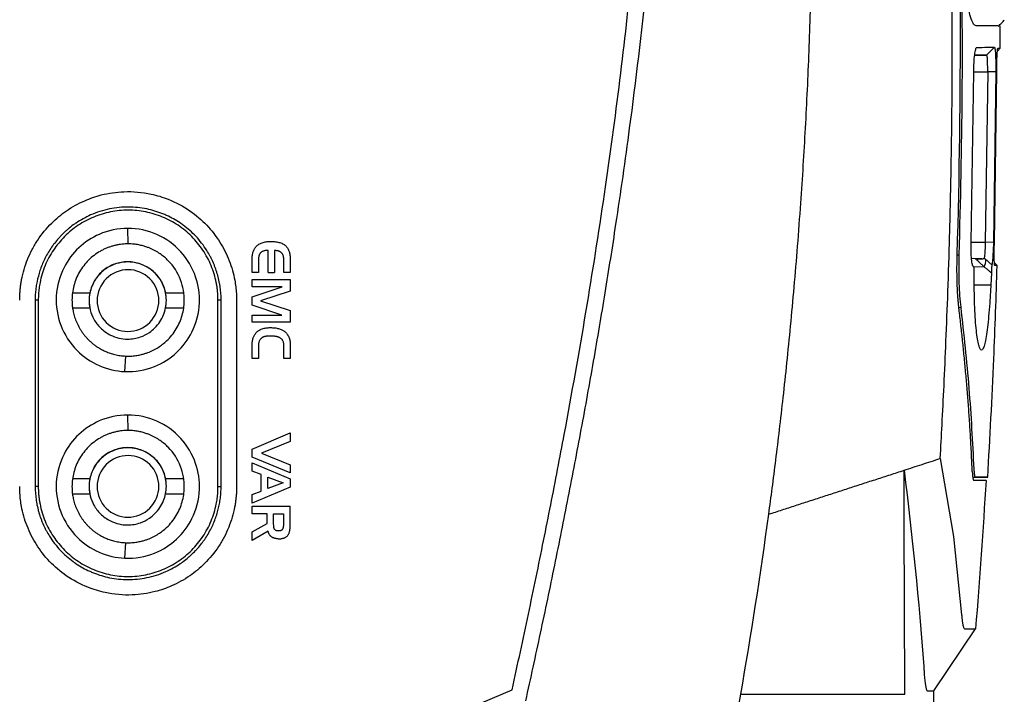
# Model space of a CAD drawing. Extents: x 86 to 639, y 68 to 658.
# Tile 29 of 66: x 148 to 212, y 349 to 393. Entities that reach past the tile are written whole.
import ezdxf

# ---------------------------------------------------------------- set-up
doc = ezdxf.new("R2010")
doc.units = 0
doc.layers.get('0').update_dxf_attribs({"linetype": 'CONTINUOUS'})

msp = doc.modelspace()

# ---------------------------------------------------------------- linework, layer by layer
at = {"color": 7, "linetype": 'CONTINUOUS'}
for p, q in [((210.969, 390.926), (210.47, 390.416)), ((210.47, 390.416), (209.695, 390.403)), ((211.161, 390.672), (211.339, 390.853)), ((211.189, 390.852), (211.339, 390.853)), ((209.464, 378.322), (209.637, 389.332)), ((210.536, 389.334), (210.38, 378.334)), ((211.064, 389.333), (210.536, 389.334)), ((211.064, 389.333), (210.909, 378.32)), ((210.969, 378.322), (211.123, 389.333)), ((155.052, 378.223), (155.035, 379.223)), ((163.407, 378.135), (163.451, 378.168)), ((163.451, 378.168), (163.497, 378.199)), ((163.497, 378.199), (163.545, 378.228)), ((163.545, 378.228), (163.596, 378.254)), ((163.596, 378.254), (163.649, 378.277)), ((163.649, 378.277), (163.705, 378.298)), ((163.705, 378.298), (163.763, 378.317)), ((163.763, 378.317), (163.824, 378.333)), ((163.824, 378.333), (163.887, 378.347)), ((163.887, 378.347), (163.952, 378.358)), ((163.952, 378.358), (164.02, 378.367)), ((164.02, 378.367), (164.09, 378.373)), ((164.09, 378.373), (164.162, 378.376)), ((164.162, 378.376), (164.237, 378.378)), ((164.237, 378.378), (164.325, 378.377)), ((164.325, 378.377), (164.409, 378.373)), ((164.409, 378.373), (164.49, 378.367)), ((164.49, 378.367), (164.568, 378.359)), ((164.568, 378.359), (164.643, 378.348)), ((164.643, 378.348), (164.714, 378.335)), ((164.714, 378.335), (164.782, 378.319)), ((164.782, 378.319), (164.847, 378.301)), ((164.847, 378.301), (164.909, 378.281)), ((164.909, 378.281), (164.967, 378.258)), ((164.967, 378.258), (165.023, 378.233)), ((165.023, 378.233), (165.074, 378.205)), ((165.074, 378.205), (165.123, 378.175)), ((165.123, 378.175), (165.169, 378.143)), ((210.909, 378.32), (210.38, 378.334)), ((163.069, 377.491), (163.079, 377.549)), ((163.079, 377.549), (163.091, 377.605)), ((163.091, 377.605), (163.105, 377.659)), ((163.105, 377.659), (163.121, 377.711)), ((163.121, 377.711), (163.139, 377.761)), ((163.139, 377.761), (163.16, 377.81)), ((163.16, 377.81), (163.182, 377.856)), ((163.182, 377.856), (163.207, 377.901)), ((163.207, 377.901), (163.234, 377.943)), ((163.234, 377.943), (163.263, 377.984)), ((163.263, 377.984), (163.294, 378.023)), ((163.294, 378.023), (163.327, 378.06)), ((163.327, 378.06), (163.366, 378.099)), ((163.366, 378.099), (163.407, 378.135)), ((163.529, 377.54), (163.518, 377.517)), ((163.54, 377.563), (163.529, 377.54)), ((163.552, 377.584), (163.54, 377.563)), ((163.566, 377.604), (163.552, 377.584)), ((163.58, 377.623), (163.566, 377.604)), ((163.595, 377.64), (163.58, 377.623)), ((163.615, 377.66), (163.595, 377.64)), ((163.636, 377.679), (163.615, 377.66)), ((163.658, 377.696), (163.636, 377.679)), ((163.682, 377.711), (163.658, 377.696)), ((163.707, 377.726), (163.682, 377.711)), ((163.734, 377.739), (163.707, 377.726)), ((163.762, 377.751), (163.734, 377.739)), ((163.792, 377.762), (163.762, 377.751)), ((163.824, 377.772), (163.792, 377.762)), ((163.857, 377.78), (163.824, 377.772)), ((163.891, 377.787), (163.857, 377.78)), ((163.927, 377.793), (163.891, 377.787)), ((163.965, 377.797), (163.927, 377.793)), ((164.003, 377.8), (163.965, 377.797)), ((164.044, 377.802), (164.003, 377.8)), ((164.086, 377.803), (164.044, 377.802)), ((164.086, 376.381), (164.086, 377.803)), ((164.542, 377.792), (164.506, 377.792)), ((164.506, 377.792), (164.506, 376.381)), ((164.578, 377.79), (164.542, 377.792)), ((164.613, 377.787), (164.578, 377.79)), ((164.646, 377.783), (164.613, 377.787)), ((164.678, 377.778), (164.646, 377.783)), ((164.709, 377.772), (164.678, 377.778)), ((164.739, 377.764), (164.709, 377.772)), ((164.767, 377.755), (164.739, 377.764)), ((164.794, 377.746), (164.767, 377.755)), ((164.821, 377.735), (164.794, 377.746)), ((164.845, 377.723), (164.821, 377.735)), ((164.869, 377.71), (164.845, 377.723)), ((164.892, 377.696), (164.869, 377.71)), ((164.913, 377.68), (164.892, 377.696)), ((164.933, 377.664), (164.913, 377.68)), ((164.952, 377.646), (164.933, 377.664)), ((164.97, 377.627), (164.952, 377.646)), ((164.986, 377.607), (164.97, 377.627)), ((165.002, 377.586), (164.986, 377.607)), ((165.016, 377.564), (165.002, 377.586)), ((165.029, 377.541), (165.016, 377.564)), ((165.041, 377.517), (165.029, 377.541)), ((165.169, 378.143), (165.211, 378.108)), ((165.211, 378.108), (165.25, 378.071)), ((165.25, 378.071), (165.282, 378.036)), ((165.282, 378.036), (165.312, 377.999)), ((165.312, 377.999), (165.34, 377.96)), ((165.34, 377.96), (165.366, 377.918)), ((165.366, 377.918), (165.39, 377.874)), ((165.39, 377.874), (165.411, 377.827)), ((165.411, 377.827), (165.431, 377.778)), ((165.431, 377.778), (165.448, 377.726)), ((165.448, 377.726), (165.464, 377.672)), ((165.464, 377.672), (165.478, 377.616)), ((165.478, 377.616), (165.489, 377.557)), ((165.489, 377.557), (165.498, 377.496)), ((163.052, 377.242), (163.053, 377.307)), ((163.052, 376.381), (163.052, 377.242)), ((163.053, 377.307), (163.057, 377.37)), ((163.057, 377.37), (163.062, 377.432)), ((163.062, 377.432), (163.069, 377.491)), ((163.469, 377.255), (163.468, 377.221)), ((163.468, 377.221), (163.468, 376.381)), ((163.47, 377.289), (163.469, 377.255)), ((163.473, 377.322), (163.47, 377.289)), ((163.476, 377.353), (163.473, 377.322)), ((163.481, 377.383), (163.476, 377.353)), ((163.486, 377.412), (163.481, 377.383)), ((163.493, 377.44), (163.486, 377.412)), ((163.5, 377.467), (163.493, 377.44)), ((163.509, 377.493), (163.5, 377.467)), ((163.518, 377.517), (163.509, 377.493)), ((165.052, 377.492), (165.041, 377.517)), ((165.062, 377.466), (165.052, 377.492)), ((165.07, 377.439), (165.062, 377.466)), ((165.078, 377.411), (165.07, 377.439)), ((165.084, 377.382), (165.078, 377.411)), ((165.089, 377.352), (165.084, 377.382)), ((165.093, 377.321), (165.089, 377.352)), ((165.096, 377.288), (165.093, 377.321)), ((165.098, 377.255), (165.096, 377.288)), ((165.098, 377.221), (165.098, 377.255)), ((165.098, 376.381), (165.098, 377.221)), ((165.498, 377.496), (165.505, 377.433)), ((165.505, 377.433), (165.511, 377.367)), ((165.511, 377.367), (165.514, 377.298)), ((165.514, 377.298), (165.515, 377.228)), ((165.515, 377.228), (165.515, 376.381)), ((209.745, 377.264), (209.457, 377.269)), ((210.16, 377.257), (209.49, 377.269)), ((209.745, 377.264), (210.16, 377.257)), ((211.148, 376.817), (210.971, 377.002)), ((163.468, 376.381), (163.052, 376.381)), ((164.086, 376.381), (164.506, 376.381)), ((165.515, 376.381), (165.098, 376.381)), ((209.623, 376.766), (209.619, 376.766)), ((210.772, 376.346), (210.737, 375.554)), ((211.148, 376.817), (210.995, 376.816)), ((163.052, 375.453), (163.052, 375.915)), ((163.052, 375.915), (165.515, 375.915)), ((165.515, 375.915), (165.515, 375.167)), ((209.67, 375.543), (209.673, 376.219)), ((151.457, 375.066), (152.585, 375.066)), ((157.469, 375.066), (158.647, 375.066)), ((163.052, 374.797), (164.989, 375.453)), ((164.989, 375.453), (163.052, 375.453)), ((165.515, 375.167), (163.599, 374.543)), ((149.252, 374.598), (149.052, 374.598)), ((149.052, 374.598), (149.052, 362.548)), ((149.252, 374.598), (149.252, 362.548)), ((160.852, 362.548), (160.852, 374.598)), ((161.052, 374.598), (160.852, 374.598)), ((161.052, 362.548), (161.052, 374.598)), ((162.052, 374.598), (162.052, 362.548)), ((163.052, 374.261), (163.052, 374.797)), ((163.599, 374.543), (165.515, 373.911)), ((152.581, 374.066), (151.466, 374.066)), ((152.581, 374.066), (152.579, 374.066)), ((158.638, 374.066), (157.467, 374.066)), ((164.971, 373.626), (163.052, 374.261)), ((165.515, 373.911), (165.515, 373.174)), ((163.052, 373.174), (163.052, 373.626)), ((163.052, 373.626), (164.971, 373.626)), ((165.515, 373.174), (163.052, 373.174)), ((163.263, 372.421), (163.294, 372.46)), ((163.294, 372.46), (163.327, 372.497)), ((163.327, 372.497), (163.366, 372.535)), ((163.366, 372.535), (163.407, 372.571)), ((163.407, 372.571), (163.451, 372.605)), ((163.451, 372.605), (163.497, 372.636)), ((163.497, 372.636), (163.545, 372.664)), ((163.545, 372.664), (163.596, 372.69)), ((163.596, 372.69), (163.649, 372.714)), ((163.649, 372.714), (163.705, 372.735)), ((163.705, 372.735), (163.763, 372.754)), ((163.763, 372.754), (163.824, 372.77)), ((163.824, 372.77), (163.887, 372.783)), ((163.887, 372.783), (163.952, 372.794)), ((163.952, 372.794), (164.02, 372.803)), ((164.02, 372.803), (164.09, 372.809)), ((164.09, 372.809), (164.162, 372.813)), ((164.162, 372.813), (164.237, 372.814)), ((164.237, 372.814), (164.311, 372.813)), ((164.311, 372.813), (164.381, 372.811)), ((164.381, 372.811), (164.45, 372.806)), ((164.45, 372.806), (164.516, 372.799)), ((164.516, 372.799), (164.581, 372.791)), ((164.581, 372.791), (164.643, 372.781)), ((164.643, 372.781), (164.703, 372.768)), ((164.703, 372.768), (164.76, 372.754)), ((164.76, 372.754), (164.816, 372.738)), ((164.816, 372.738), (164.87, 372.721)), ((164.87, 372.721), (164.921, 372.701)), ((164.921, 372.701), (164.97, 372.679)), ((164.97, 372.679), (165.017, 372.656)), ((165.017, 372.656), (165.061, 372.631)), ((165.061, 372.631), (165.104, 372.603)), ((165.104, 372.603), (165.144, 372.574)), ((165.144, 372.574), (165.189, 372.538)), ((165.189, 372.538), (165.231, 372.498)), ((165.231, 372.498), (165.27, 372.457)), ((165.27, 372.457), (165.306, 372.412)), ((163.053, 371.744), (163.057, 371.807)), ((163.057, 371.807), (163.062, 371.868)), ((163.062, 371.868), (163.069, 371.928)), ((163.069, 371.928), (163.079, 371.986)), ((163.079, 371.986), (163.091, 372.042)), ((163.091, 372.042), (163.105, 372.096)), ((163.105, 372.096), (163.121, 372.148)), ((163.121, 372.148), (163.139, 372.198)), ((163.139, 372.198), (163.16, 372.246)), ((163.16, 372.246), (163.182, 372.293)), ((163.182, 372.293), (163.207, 372.337)), ((163.207, 372.337), (163.234, 372.38)), ((163.234, 372.38), (163.263, 372.421)), ((163.484, 371.833), (163.477, 371.792)), ((163.493, 371.872), (163.484, 371.833)), ((163.503, 371.909), (163.493, 371.872)), ((163.516, 371.945), (163.503, 371.909)), ((163.53, 371.978), (163.516, 371.945)), ((163.547, 372.01), (163.53, 371.978)), ((163.565, 372.04), (163.547, 372.01)), ((163.585, 372.068), (163.565, 372.04)), ((163.607, 372.094), (163.585, 372.068)), ((163.632, 372.118), (163.607, 372.094)), ((163.658, 372.14), (163.632, 372.118)), ((163.686, 372.161), (163.658, 372.14)), ((163.715, 372.179), (163.686, 372.161)), ((163.735, 372.19), (163.715, 372.179)), ((163.756, 372.2), (163.735, 372.19)), ((163.778, 372.209), (163.756, 372.2)), ((163.8, 372.218), (163.778, 372.209)), ((163.824, 372.226), (163.8, 372.218)), ((163.85, 372.233), (163.824, 372.226)), ((163.876, 372.24), (163.85, 372.233)), ((163.903, 372.245), (163.876, 372.24)), ((163.932, 372.251), (163.903, 372.245)), ((163.962, 372.255), (163.932, 372.251)), ((163.993, 372.259), (163.962, 372.255)), ((164.024, 372.262), (163.993, 372.259)), ((164.058, 372.264), (164.024, 372.262)), ((164.092, 372.266), (164.058, 372.264)), ((164.127, 372.267), (164.092, 372.266)), ((164.163, 372.267), (164.127, 372.267)), ((164.283, 372.267), (164.163, 372.267)), ((164.33, 372.267), (164.283, 372.267)), ((164.374, 372.266), (164.33, 372.267)), ((164.417, 372.264), (164.374, 372.266)), ((164.459, 372.261), (164.417, 372.264)), ((164.5, 372.257), (164.459, 372.261)), ((164.539, 372.252), (164.5, 372.257)), ((164.576, 372.247), (164.539, 372.252)), ((164.612, 372.24), (164.576, 372.247)), ((164.647, 372.233), (164.612, 372.24)), ((164.681, 372.225), (164.647, 372.233)), ((164.713, 372.216), (164.681, 372.225)), ((164.743, 372.206), (164.713, 372.216)), ((164.772, 372.196), (164.743, 372.206)), ((164.8, 372.184), (164.772, 372.196)), ((164.826, 372.172), (164.8, 372.184)), ((164.851, 372.158), (164.826, 372.172)), ((164.882, 372.139), (164.851, 372.158)), ((164.911, 372.119), (164.882, 372.139)), ((164.938, 372.096), (164.911, 372.119)), ((164.963, 372.072), (164.938, 372.096)), ((164.985, 372.047), (164.963, 372.072)), ((165.006, 372.02), (164.985, 372.047)), ((165.025, 371.991), (165.006, 372.02)), ((165.042, 371.961), (165.025, 371.991)), ((165.057, 371.929), (165.042, 371.961)), ((165.07, 371.895), (165.057, 371.929)), ((165.081, 371.86), (165.07, 371.895)), ((165.09, 371.823), (165.081, 371.86)), ((165.097, 371.784), (165.09, 371.823)), ((165.306, 372.412), (165.34, 372.364)), ((165.34, 372.364), (165.37, 372.314)), ((165.37, 372.314), (165.398, 372.261)), ((165.398, 372.261), (165.422, 372.206)), ((165.422, 372.206), (165.444, 372.148)), ((165.444, 372.148), (165.463, 372.087)), ((165.463, 372.087), (165.479, 372.023)), ((165.479, 372.023), (165.491, 371.957)), ((165.491, 371.957), (165.502, 371.888)), ((165.502, 371.888), (165.509, 371.816)), ((165.509, 371.816), (165.513, 371.742)), ((163.052, 371.678), (163.053, 371.744)), ((163.052, 370.818), (163.052, 371.678)), ((163.469, 371.704), (163.468, 371.657)), ((163.468, 371.657), (163.468, 370.818)), ((163.472, 371.749), (163.469, 371.704)), ((163.477, 371.792), (163.472, 371.749)), ((165.101, 371.744), (165.097, 371.784)), ((165.104, 371.702), (165.101, 371.744)), ((165.105, 371.659), (165.104, 371.702)), ((165.105, 370.818), (165.105, 371.659)), ((165.513, 371.742), (165.515, 371.664)), ((165.515, 371.664), (165.515, 370.818)), ((154.849, 369.977), (154.907, 370.976)), ((163.468, 370.818), (163.052, 370.818)), ((165.515, 370.818), (165.105, 370.818)), ((155.052, 366.173), (155.035, 367.173)), ((163.052, 364.964), (165.515, 366.023)), ((165.515, 365.462), (163.662, 364.717)), ((165.515, 366.023), (165.515, 365.462)), ((163.052, 364.442), (163.052, 364.964)), ((165.515, 363.43), (163.052, 364.442)), ((163.662, 364.717), (165.515, 363.959)), ((163.052, 363.55), (163.052, 364.075)), ((163.052, 364.075), (165.515, 363.052)), ((163.645, 363.334), (163.052, 363.55)), ((165.515, 363.959), (165.515, 363.43)), ((151.464, 363.066), (152.585, 363.066)), ((157.469, 363.066), (158.64, 363.066)), ((163.645, 362.262), (163.645, 363.334)), ((164.075, 362.428), (164.075, 363.169)), ((164.075, 363.169), (165.049, 362.802)), ((165.515, 363.052), (165.515, 362.519)), ((209.576, 363.132), (210.543, 363.149)), ((149.252, 362.548), (149.052, 362.548)), ((160.852, 362.548), (161.052, 362.548)), ((165.515, 362.519), (163.052, 361.479)), ((165.049, 362.802), (164.075, 362.428)), ((152.581, 362.066), (151.459, 362.066)), ((152.581, 362.066), (152.579, 362.066)), ((158.645, 362.066), (157.467, 362.066)), ((163.052, 362.033), (163.645, 362.262)), ((163.052, 361.479), (163.052, 362.033)), ((163.052, 360.787), (163.052, 361.288)), ((163.052, 361.288), (165.515, 361.288)), ((165.515, 360.029), (165.515, 361.288)), ((164.019, 360.787), (163.052, 360.787)), ((164.019, 360.173), (164.019, 360.787)), ((164.446, 360.787), (165.081, 360.787)), ((164.446, 360.154), (164.446, 360.787)), ((165.081, 360.787), (165.081, 360.158)), ((163.052, 359.63), (164.019, 360.173)), ((164.446, 360.124), (164.446, 360.154)), ((164.446, 360.095), (164.446, 360.124)), ((164.447, 360.067), (164.446, 360.095)), ((164.448, 360.04), (164.447, 360.067)), ((164.45, 360.015), (164.448, 360.04)), ((164.451, 359.991), (164.45, 360.015)), ((164.453, 359.968), (164.451, 359.991)), ((164.455, 359.947), (164.453, 359.968)), ((164.458, 359.927), (164.455, 359.947)), ((164.461, 359.908), (164.458, 359.927)), ((164.464, 359.89), (164.461, 359.908)), ((164.468, 359.874), (164.464, 359.89)), ((164.471, 359.859), (164.468, 359.874)), ((164.475, 359.845), (164.471, 359.859)), ((164.48, 359.833), (164.475, 359.845)), ((164.484, 359.821), (164.48, 359.833)), ((164.493, 359.805), (164.484, 359.821)), ((164.503, 359.789), (164.493, 359.805)), ((164.514, 359.774), (164.503, 359.789)), ((164.526, 359.761), (164.514, 359.774)), ((164.539, 359.749), (164.526, 359.761)), ((164.554, 359.737), (164.539, 359.749)), ((164.57, 359.727), (164.554, 359.737)), ((164.961, 359.737), (164.948, 359.727)), ((164.973, 359.747), (164.961, 359.737)), ((164.985, 359.758), (164.973, 359.747)), ((164.995, 359.77), (164.985, 359.758)), ((165.005, 359.783), (164.995, 359.77)), ((165.014, 359.797), (165.005, 359.783)), ((165.022, 359.811), (165.014, 359.797)), ((165.029, 359.827), (165.022, 359.811)), ((165.037, 359.844), (165.029, 359.827)), ((165.043, 359.862), (165.037, 359.844)), ((165.049, 359.881), (165.043, 359.862)), ((165.055, 359.901), (165.049, 359.881)), ((165.06, 359.922), (165.055, 359.901)), ((165.064, 359.943), (165.06, 359.922)), ((165.068, 359.967), (165.064, 359.943)), ((165.071, 359.991), (165.068, 359.967)), ((165.074, 360.016), (165.071, 359.991)), ((165.077, 360.042), (165.074, 360.016)), ((165.078, 360.069), (165.077, 360.042)), ((165.08, 360.098), (165.078, 360.069)), ((165.081, 360.158), (165.08, 360.127)), ((165.08, 360.127), (165.08, 360.098)), ((165.484, 359.701), (165.492, 359.743)), ((165.492, 359.743), (165.499, 359.786)), ((165.499, 359.786), (165.505, 359.831)), ((165.505, 359.831), (165.509, 359.878)), ((165.509, 359.878), (165.512, 359.927)), ((165.512, 359.927), (165.514, 359.977)), ((165.514, 359.977), (165.515, 360.029)), ((164.086, 359.665), (163.052, 359.073)), ((163.052, 359.073), (163.052, 359.63)), ((164.094, 359.634), (164.086, 359.665)), ((164.103, 359.604), (164.094, 359.634)), ((164.113, 359.575), (164.103, 359.604)), ((164.124, 359.547), (164.113, 359.575)), ((164.136, 359.52), (164.124, 359.547)), ((164.149, 359.493), (164.136, 359.52)), ((164.163, 359.468), (164.149, 359.493)), ((164.178, 359.444), (164.163, 359.468)), ((164.194, 359.421), (164.178, 359.444)), ((164.21, 359.399), (164.194, 359.421)), ((164.228, 359.378), (164.21, 359.399)), ((164.247, 359.358), (164.228, 359.378)), ((164.267, 359.339), (164.247, 359.358)), ((164.288, 359.321), (164.267, 359.339)), ((164.31, 359.304), (164.288, 359.321)), ((164.333, 359.288), (164.31, 359.304)), ((164.354, 359.275), (164.333, 359.288)), ((164.376, 359.262), (164.354, 359.275)), ((164.399, 359.251), (164.376, 359.262)), ((164.422, 359.24), (164.399, 359.251)), ((164.447, 359.231), (164.422, 359.24)), ((164.473, 359.221), (164.447, 359.231)), ((164.499, 359.213), (164.473, 359.221)), ((164.526, 359.206), (164.499, 359.213)), ((164.554, 359.2), (164.526, 359.206)), ((164.583, 359.194), (164.554, 359.2)), ((164.587, 359.718), (164.57, 359.727)), ((164.613, 359.189), (164.583, 359.194)), ((164.605, 359.71), (164.587, 359.718)), ((164.625, 359.703), (164.605, 359.71)), ((164.643, 359.185), (164.613, 359.189)), ((164.645, 359.697), (164.625, 359.703)), ((164.674, 359.183), (164.643, 359.185)), ((164.667, 359.692), (164.645, 359.697)), ((164.69, 359.688), (164.667, 359.692)), ((164.707, 359.18), (164.674, 359.183)), ((164.715, 359.685), (164.69, 359.688)), ((164.74, 359.179), (164.707, 359.18)), ((164.74, 359.684), (164.715, 359.685)), ((164.767, 359.683), (164.74, 359.684)), ((164.74, 359.179), (164.774, 359.179)), ((164.789, 359.684), (164.767, 359.683)), ((164.774, 359.179), (164.824, 359.179)), ((164.81, 359.685), (164.789, 359.684)), ((164.83, 359.687), (164.81, 359.685)), ((164.824, 359.179), (164.872, 359.182)), ((164.85, 359.69), (164.83, 359.687)), ((164.868, 359.694), (164.85, 359.69)), ((164.886, 359.699), (164.868, 359.694)), ((164.872, 359.182), (164.918, 359.187)), ((164.903, 359.705), (164.886, 359.699)), ((164.918, 359.711), (164.903, 359.705)), ((164.934, 359.719), (164.918, 359.711)), ((164.918, 359.187), (164.962, 359.193)), ((164.948, 359.727), (164.934, 359.719)), ((164.962, 359.193), (165.005, 359.201)), ((165.005, 359.201), (165.046, 359.211)), ((165.046, 359.211), (165.085, 359.222)), ((165.085, 359.222), (165.122, 359.235)), ((165.122, 359.235), (165.158, 359.25)), ((165.158, 359.25), (165.191, 359.267)), ((165.191, 359.267), (165.223, 359.286)), ((165.223, 359.286), (165.253, 359.306)), ((165.253, 359.306), (165.282, 359.328)), ((165.282, 359.328), (165.308, 359.352)), ((165.308, 359.352), (165.333, 359.377)), ((165.333, 359.377), (165.356, 359.404)), ((165.356, 359.404), (165.375, 359.43)), ((165.375, 359.43), (165.393, 359.458)), ((165.393, 359.458), (165.41, 359.488)), ((165.41, 359.488), (165.425, 359.519)), ((165.425, 359.519), (165.44, 359.552)), ((165.44, 359.552), (165.453, 359.587)), ((165.453, 359.587), (165.464, 359.623)), ((165.464, 359.623), (165.475, 359.661)), ((165.475, 359.661), (165.484, 359.701)), ((154.849, 357.927), (154.907, 358.926)), ((207.065, 349.365), (209.75, 353.365)), ((147.19, 335.576), (179.835, 349.432)), ((207.065, 348.564), (207.065, 349.365))]:
    msp.add_line(p, q, dxfattribs=at)
at = {"color": 8, "linetype": 'CONTINUOUS'}
for p, q in [((209.637, 389.334), (210.536, 389.334)), ((209.465, 378.334), (210.38, 378.334)), ((208.568, 377.52), (208.701, 377.52)), ((209.577, 376.752), (210.298, 376.748)), ((208.674, 374.124), (208.815, 374.126)), ((209.756, 363.149), (209.575, 363.146))]:
    msp.add_line(p, q, dxfattribs=at)
at = {"color": 8, "linetype": 'CONTINUOUS', "flags": 128}
msp.add_lwpolyline([(210.737, 375.554), (209.809, 375.559), (209.681, 375.56)], dxfattribs=at)
at = {"color": 7, "linetype": 'CONTINUOUS', "flags": 128}
msp.add_lwpolyline([(207.472, 364.364), (208.334, 359.325), (208.855, 354.268)], dxfattribs=at)
at = {"color": 7, "linetype": 'CONTINUOUS'}
msp.add_arc((209.751, 377.148), 0.678, 323.84689, 4.57735, dxfattribs=at)
for points, knots in [([(207.472, 364.364), (207.512, 365.089), (207.599, 366.655), (207.725, 369.177), (207.852, 372.046), (207.975, 375.263), (208.086, 378.828), (208.177, 382.74), (208.239, 387), (208.262, 391.608), (208.235, 396.563), (208.145, 401.865), (207.999, 406.819), (207.817, 411.308), (207.623, 415.217), (207.392, 419.124), (207.125, 423.029), (206.821, 426.931), (206.479, 430.83), (206.1, 434.725), (205.682, 438.616), (205.225, 442.502), (204.732, 446.385), (204.37, 448.968), (204.189, 450.26)], [0, 0, 0, 0, 0.0252983, 0.0546273, 0.0879869, 0.1253769, 0.1667975, 0.2122489, 0.2617316, 0.3152469, 0.3727966, 0.4343818, 0.5000013, 0.545461, 0.5909202, 0.6363784, 0.6818353, 0.7272907, 0.7727445, 0.8181969, 0.8636482, 0.9090987, 0.9545491, 1, 1, 1, 1]), ([(196.405, 360.769), (196.48, 361.328), (196.636, 362.492), (196.867, 364.307), (197.104, 366.261), (197.344, 368.354), (197.584, 370.586), (197.821, 372.957), (198.052, 375.467), (198.273, 378.117), (198.529, 381.542), (198.791, 385.741), (199.023, 390.712), (199.178, 395.814), (199.243, 400.49), (199.242, 404.695), (199.199, 408.387), (199.113, 412.077), (198.986, 415.767), (198.816, 419.455), (198.606, 423.14), (198.354, 426.823), (198.062, 430.503), (197.728, 434.18), (197.357, 437.852), (197.077, 440.297), (196.937, 441.519)], [0, 0, 0, 0, 0.020898, 0.043502, 0.067812, 0.093828, 0.121551, 0.150979, 0.182113, 0.214953, 0.249498, 0.309369, 0.370826, 0.433869, 0.498501, 0.544091, 0.589683, 0.635276, 0.68087, 0.726464, 0.772058, 0.817651, 0.863243, 0.908833, 0.954419, 1, 1, 1, 1]), ([(208.568, 377.52), (208.873, 387.769), (208.844, 398.03), (208.059, 418.526), (207.302, 428.76), (206.153, 438.949)], [0, 0, 0, 0, 0.5, 0.5, 1, 1, 1, 1]), ([(189.678, 410.462), (189.651, 409.921), (189.597, 408.808), (189.5, 407.095), (189.386, 405.291), (189.254, 403.396), (189.101, 401.412), (188.925, 399.338), (188.726, 397.175), (188.271, 392.608), (187.567, 386.696), (186.622, 380.073), (185.832, 375.064), (185.085, 370.653), (184.29, 366.25), (183.451, 361.854), (182.572, 357.466), (181.657, 353.085), (181.019, 350.171), (180.7, 348.713)], [0, 0, 0, 0, 0.026012, 0.053486, 0.08242, 0.112815, 0.14467, 0.177985, 0.212758, 0.248989, 0.398354, 0.498635, 0.570239, 0.641849, 0.713466, 0.785091, 0.856723, 0.928361, 1, 1, 1, 1]), ([(179.835, 349.432), (180.014, 350.251), (180.37, 351.876), (180.887, 354.298), (181.387, 356.687), (181.868, 359.042), (182.331, 361.364), (182.776, 363.652), (183.561, 367.795), (184.612, 373.712), (185.812, 381.341), (186.813, 388.726), (187.463, 394.492), (187.866, 398.71), (188.101, 401.437), (188.307, 404.139), (188.485, 406.817), (188.581, 408.595), (188.629, 409.48)], [0, 0, 0, 0, 0.041372, 0.082141, 0.122308, 0.161873, 0.200839, 0.239205, 0.276972, 0.409013, 0.535936, 0.658276, 0.77694, 0.822429, 0.867476, 0.912083, 0.956257, 1, 1, 1, 1]), ([(208.701, 377.52), (208.785, 380.983), (208.953, 387.908), (208.886, 394.834), (208.852, 398.298)], [0, 0, 0, 0, 0.49998, 1, 1, 1, 1]), ([(209.786, 392.298), (209.734, 392.32), (209.63, 392.365), (209.471, 392.722), (209.316, 393.278), (209.173, 394.033), (209.049, 394.949), (208.952, 395.987), (208.881, 397.116), (208.862, 397.903), (208.852, 398.298)], [0, 0, 0, 0, 0.125716, 0.250751, 0.376261, 0.50281, 0.627543, 0.751127, 0.874825, 1, 1, 1, 1]), ([(211.194, 392.298), (211.184, 392.298), (211.124, 392.298), (210.698, 392.298), (210.09, 392.298), (209.786, 392.298)], [0, 0, 0, 0, 0.090286, 0.54655, 1, 1, 1, 1]), ([(211.213, 392.283), (211.292, 392.35), (211.454, 392.486), (211.557, 392.624), (211.609, 392.694)], [0, 0, 0, 0, 0.491973, 1, 1, 1, 1]), ([(211.339, 390.853), (211.338, 391.122), (211.337, 391.604), (211.335, 392.086), (211.334, 392.298)], [0, 0, 0, 0, 0.56, 1, 1, 1, 1]), ([(209.637, 389.332), (209.64, 389.534), (209.648, 389.938), (209.694, 390.461), (209.75, 390.756), (209.8, 390.885), (209.826, 390.899), (209.838, 390.906)], [0, 0, 0, 0, 0.24966, 0.499226, 0.748856, 0.874405, 1, 1, 1, 1]), ([(209.838, 390.906), (210.074, 390.91), (210.546, 390.918), (210.828, 390.923), (210.969, 390.926)], [0, 0, 0, 0, 0.500001, 1, 1, 1, 1]), ([(210.969, 390.926), (210.982, 390.902), (211.008, 390.856), (211.04, 390.493), (211.057, 390.052), (211.064, 389.649), (211.064, 389.438), (211.064, 389.333)], [0, 0, 0, 0, 0.249987, 0.499743, 0.749311, 0.874661, 1, 1, 1, 1]), ([(209.695, 390.403), (209.802, 390.405), (210.138, 390.411), (210.335, 390.414), (210.47, 390.416)], [0, 0, 0, 0, 0.317061, 1, 1, 1, 1]), ([(210.536, 389.334), (210.536, 389.413), (210.536, 389.566), (210.533, 389.834), (210.526, 390.123), (210.506, 390.368), (210.482, 390.4), (210.47, 390.416)], [0, 0, 0, 0, 0.139662, 0.269296, 0.497549, 0.748909, 1, 1, 1, 1]), ([(211.123, 389.333), (211.124, 389.531), (211.127, 389.926), (211.143, 390.429), (211.165, 390.783), (211.181, 390.829), (211.189, 390.852)], [0, 0, 0, 0, 0.250048, 0.499931, 0.749943, 1, 1, 1, 1]), ([(148.052, 374.598), (148.053, 374.687), (148.055, 374.863), (148.071, 375.128), (148.095, 375.391), (148.13, 375.654), (148.199, 376.052), (148.327, 376.58), (148.554, 377.231), (148.846, 377.862), (149.329, 378.677), (150.046, 379.552), (151.081, 380.411), (152.168, 381.016), (153.42, 381.447), (154.871, 381.659), (156.35, 381.529), (157.791, 381.089), (159.029, 380.425), (160.147, 379.467), (160.864, 378.545), (161.313, 377.753), (161.585, 377.142), (161.796, 376.513), (161.928, 375.948), (162.004, 375.45), (162.045, 375.025), (162.05, 374.74), (162.052, 374.598)], [0, 0, 0, 0, 0.012084, 0.02414, 0.036186, 0.048238, 0.060315, 0.091322, 0.122354, 0.154234, 0.186137, 0.251577, 0.307615, 0.368968, 0.420327, 0.487827, 0.567739, 0.620773, 0.692918, 0.757799, 0.820611, 0.851269, 0.881951, 0.911836, 0.941744, 0.961159, 0.980553, 1, 1, 1, 1]), ([(161.052, 374.598), (161.052, 374.886), (161.026, 375.246), (160.945, 375.741), (160.884, 376.02), (160.79, 376.361), (160.701, 376.628), (160.574, 376.952), (160.46, 377.203), (160.304, 377.505), (160.006, 378.015), (159.465, 378.715), (158.84, 379.269), (158.341, 379.621), (157.985, 379.84), (157.611, 380.03), (157.043, 380.273), (156.233, 380.517), (155.064, 380.639), (153.831, 380.518), (152.679, 380.151), (151.923, 379.733), (151.452, 379.402), (151.226, 379.224), (150.958, 378.988), (150.754, 378.789), (150.516, 378.53), (150.338, 378.314), (150.131, 378.036), (149.943, 377.752), (149.678, 377.29), (149.465, 376.812), (149.264, 376.214), (149.153, 375.739), (149.071, 375.162), (149.052, 374.821), (149.052, 374.598)], [2, 2, 2, 2, 4.928609, 5.657358, 7.107306, 7.827673, 9.256949, 9.9651, 11.366405, 12.058898, 13.425811, 17.361109, 21.016573, 21.883702, 23.562226, 25.264347, 26.144252, 29.848857, 33.827238, 38.027184, 42.372226, 46.036395, 46.768532, 48.227997, 48.954458, 50.398475, 51.115221, 52.536008, 53.239321, 54.629853, 55.996764, 58.650054, 59.932924, 62.403194, 63.58888, 65.857912, 65.857912, 65.857912, 65.857912]), ([(160.852, 374.598), (160.851, 374.674), (160.849, 374.826), (160.836, 375.053), (160.813, 375.28), (160.782, 375.506), (160.722, 375.842), (160.611, 376.284), (160.419, 376.821), (160.176, 377.336), (159.785, 377.988), (159.18, 378.726), (158.295, 379.452), (157.286, 379.991), (156.191, 380.323), (155.052, 380.435), (153.913, 380.323), (152.818, 379.991), (151.809, 379.451), (150.924, 378.726), (150.319, 377.988), (149.929, 377.337), (149.685, 376.821), (149.493, 376.285), (149.37, 375.793), (149.298, 375.356), (149.259, 374.978), (149.254, 374.725), (149.252, 374.598)], [0, 0, 0, 0, 0.012536, 0.025041, 0.037535, 0.050035, 0.062563, 0.093815, 0.125097, 0.156355, 0.187634, 0.250114, 0.312586, 0.375046, 0.437523, 0.500003, 0.562488, 0.624973, 0.687454, 0.749912, 0.81237, 0.843624, 0.874909, 0.90616, 0.937448, 0.958292, 0.979112, 1, 1, 1, 1]), ([(155.035, 379.223), (154.4, 379.223), (153.237, 378.98), (151.803, 378.034), (150.766, 376.654), (150.281, 374.864), (150.582, 372.907), (151.619, 371.299), (153.132, 370.263), (154.274, 370), (154.849, 369.977)], [12.312718, 12.312718, 12.312718, 12.312718, 13.647427, 14.7597, 15.872023, 17.223677, 18.575335, 19.945089, 21.155861, 22.366249, 22.366249, 22.366249, 22.366249]), ([(154.849, 369.977), (155.498, 369.951), (156.724, 370.162), (158.243, 371.125), (159.323, 372.567), (159.775, 374.326), (159.503, 376.189), (158.547, 377.808), (156.961, 378.952), (155.676, 379.223), (155.035, 379.223)], [2, 2, 2, 2, 3.365811, 4.556121, 5.719946, 7.092235, 8.289984, 9.612567, 10.962652, 12.312718, 12.312718, 12.312718, 12.312718]), ([(155.052, 378.223), (154.989, 378.222), (154.861, 378.22), (154.666, 378.204), (154.467, 378.177), (154.264, 378.138), (154.059, 378.087), (153.853, 378.021), (153.646, 377.942), (153.441, 377.848), (153.033, 377.63), (152.464, 377.195), (151.876, 376.433), (151.509, 375.542), (151.418, 374.838), (151.432, 374.371), (151.456, 374.113), (151.508, 373.814), (151.597, 373.484), (151.727, 373.132), (151.849, 372.904), (151.913, 372.786)], [0, 0, 0, 0, 0.025023, 0.050776, 0.077255, 0.104447, 0.132335, 0.160899, 0.19011, 0.219934, 0.25033, 0.372966, 0.499982, 0.627011, 0.749668, 0.777554, 0.811859, 0.852041, 0.897394, 0.94705, 1, 1, 1, 1]), ([(154.907, 370.976), (154.973, 370.974), (155.101, 370.971), (155.286, 370.979), (155.46, 370.995), (155.62, 371.017), (155.768, 371.043), (155.903, 371.074), (156.025, 371.105), (156.135, 371.138), (156.232, 371.17), (156.53, 371.277), (156.991, 371.507), (157.635, 372.008), (158.193, 372.701), (158.577, 373.592), (158.739, 374.682), (158.518, 375.957), (157.857, 376.982), (157.112, 377.61), (156.625, 377.877), (156.247, 378.023), (156.008, 378.098), (155.727, 378.164), (155.404, 378.213), (155.173, 378.22), (155.052, 378.223)], [0, 0, 0, 0, 0.017196, 0.033358, 0.048483, 0.062574, 0.075629, 0.087648, 0.098632, 0.108581, 0.117494, 0.125371, 0.191232, 0.250498, 0.337111, 0.42043, 0.500455, 0.621727, 0.749498, 0.80908, 0.874664, 0.89313, 0.914898, 0.939965, 0.968333, 1, 1, 1, 1]), ([(209.619, 376.766), (209.607, 376.773), (209.581, 376.786), (209.535, 376.912), (209.488, 377.203), (209.456, 377.721), (209.462, 378.121), (209.464, 378.322)], [0, 0, 0, 0, 0.125558, 0.251091, 0.500807, 0.750376, 1, 1, 1, 1]), ([(210.38, 378.334), (210.376, 378.234), (210.369, 378.054), (210.357, 377.794), (210.346, 377.586), (210.332, 377.429), (210.32, 377.345), (210.313, 377.313), (210.31, 377.303)], [0, 0, 0, 0, 0.218305, 0.393446, 0.613296, 0.777133, 0.935963, 1, 1, 1, 1]), ([(210.909, 378.32), (210.906, 378.215), (210.899, 378.006), (210.881, 377.608), (210.852, 377.157), (210.823, 376.961), (210.809, 376.862)], [0, 0, 0, 0, 0.167162, 0.334313, 0.667111, 1, 1, 1, 1]), ([(210.995, 376.816), (210.987, 376.839), (210.972, 376.885), (210.959, 377.233), (210.956, 377.731), (210.965, 378.125), (210.969, 378.322)], [0, 0, 0, 0, 0.250359, 0.500365, 0.750248, 1, 1, 1, 1]), ([(155.028, 377.056), (155.415, 377.056), (156.067, 376.895), (156.789, 376.383), (157.219, 375.811), (157.463, 375.2), (157.56, 374.46), (157.387, 373.6), (156.935, 372.906), (156.384, 372.453), (155.796, 372.16), (154.92, 372.004), (153.987, 372.23), (153.258, 372.744), (152.823, 373.325), (152.584, 373.939), (152.493, 374.675), (152.667, 375.528), (153.175, 376.314), (153.985, 376.896), (154.64, 377.057), (155.028, 377.056)], [0, 0, 0, 0, 0.0739423, 0.124619, 0.1679683, 0.2098658, 0.2500508, 0.3101647, 0.3748687, 0.4050179, 0.4468467, 0.5000998, 0.5733941, 0.6247728, 0.6692832, 0.7112136, 0.7504143, 0.8107074, 0.8750614, 0.9257207, 1, 1, 1, 1]), ([(157.477, 375.066), (157.419, 375.343), (157.313, 375.615), (157.022, 376.102), (156.831, 376.323), (156.39, 376.679), (156.135, 376.821), (155.6, 377.013), (155.314, 377.065), (154.739, 377.065), (154.459, 377.015), (153.918, 376.822), (153.669, 376.684), (153.223, 376.321), (153.039, 376.105), (152.744, 375.612), (152.64, 375.346), (152.581, 375.066)], [0, 0, 0, 0, 0.125, 0.125, 0.25, 0.25, 0.375, 0.375, 0.5, 0.5, 0.625, 0.625, 0.75, 0.75, 0.875, 0.875, 1, 1, 1, 1]), ([(208.688, 373.985), (208.682, 374.032), (208.671, 374.126), (208.655, 374.274), (208.641, 374.426), (208.628, 374.583), (208.609, 374.825), (208.588, 375.161), (208.569, 375.602), (208.557, 376.063), (208.553, 376.486), (208.555, 376.863), (208.559, 377.191), (208.565, 377.41), (208.568, 377.52)], [0, 0, 0, 0, 0.05048, 0.100794, 0.151019, 0.201237, 0.251526, 0.375866, 0.500085, 0.624339, 0.748588, 0.832355, 0.916035, 1, 1, 1, 1]), ([(208.815, 374.126), (208.79, 374.362), (208.741, 374.831), (208.699, 375.672), (208.681, 376.575), (208.695, 377.204), (208.701, 377.52)], [0, 0, 0, 0, 0.251471, 0.500068, 0.748609, 1, 1, 1, 1]), ([(210.298, 376.748), (210.244, 376.797), (210.083, 376.947), (209.898, 377.117), (209.77, 377.24), (209.745, 377.264)], [0, 0, 0, 0, 0.2858559, 0.8572032, 1, 1, 1, 1]), ([(210.16, 377.257), (210.199, 377.259), (210.264, 377.261), (210.304, 377.285), (210.31, 377.301), (210.311, 377.303)], [0, 0, 0, 0, 0.548166, 0.919237, 1, 1, 1, 1]), ([(210.311, 377.303), (210.311, 377.303), (210.347, 377.267), (210.387, 377.235), (210.427, 377.202)], [0, 0, 0, 0, 0.0003451, 1, 1, 1, 1]), ([(210.427, 377.202), (210.486, 377.149), (210.605, 377.044), (210.735, 376.932), (210.801, 376.869), (210.809, 376.862), (210.809, 376.862)], [0, 0, 0, 0, 0.469389, 0.940865, 0.999888, 1, 1, 1, 1]), ([(155.045, 376.556), (155.566, 376.556), (156.086, 376.342), (156.823, 375.606), (157.038, 375.085), (157.034, 374.044), (156.817, 373.524), (156.079, 372.788), (155.56, 372.572), (154.519, 372.571), (153.999, 372.785), (153.26, 373.52), (153.047, 374.041), (153.053, 375.084), (153.27, 375.604), (154.005, 376.342), (154.525, 376.557), (155.045, 376.556)], [0, 0, 0, 0, 0.125, 0.125, 0.25, 0.25, 0.375, 0.375, 0.5, 0.5, 0.625, 0.625, 0.75, 0.75, 0.875, 0.875, 1, 1, 1, 1]), ([(209.673, 376.219), (209.674, 376.303), (209.674, 376.447), (209.665, 376.625), (209.649, 376.731), (209.634, 376.763), (209.625, 376.765), (209.623, 376.766)], [0, 0, 0, 0, 0.305562, 0.527666, 0.751343, 0.944216, 1, 1, 1, 1]), ([(210.772, 376.346), (210.723, 376.39), (210.619, 376.481), (210.461, 376.615), (210.352, 376.703), (210.298, 376.748)], [0, 0, 0, 0, 0.308305, 0.654007, 1, 1, 1, 1]), ([(210.541, 363.149), (210.682, 365.699), (210.934, 370.253), (211.083, 374.811), (211.148, 376.817)], [0, 0, 0, 0, 0.559998, 1, 1, 1, 1]), ([(210.809, 376.862), (210.805, 376.836), (210.798, 376.784), (210.786, 376.631), (210.778, 376.478), (210.774, 376.375), (210.772, 376.346)], [0, 0, 0, 0, 0.261203, 0.522021, 0.867202, 1, 1, 1, 1]), ([(152.585, 375.066), (152.55, 374.901), (152.513, 374.566), (152.547, 374.23), (152.581, 374.066)], [1.1790785, 1.1790785, 1.1790785, 1.1790785, 1.3535667, 1.5275198, 1.5275198, 1.5275198, 1.5275198]), ([(157.467, 374.066), (157.502, 374.229), (157.538, 374.564), (157.503, 374.9), (157.469, 375.066)], [3.887346, 3.887346, 3.887346, 3.887346, 4.0607, 4.2355232, 4.2355232, 4.2355232, 4.2355232]), ([(210.737, 375.554), (210.719, 375.235), (210.684, 374.6), (210.617, 373.742), (210.542, 372.983), (210.46, 372.351), (210.371, 371.858), (210.278, 371.524), (210.183, 371.352), (210.089, 371.35), (209.997, 371.513), (209.912, 371.841), (209.835, 372.319), (209.77, 372.939), (209.719, 373.681), (209.684, 374.526), (209.672, 375.17), (209.67, 375.515), (209.67, 375.543)], [0, 0, 0, 0, 0.0674983, 0.1342106, 0.2009212, 0.2674503, 0.3339777, 0.4001167, 0.4662547, 0.5320991, 0.5979438, 0.6637221, 0.729502, 0.7954721, 0.8614442, 0.9277786, 0.9941144, 1, 1, 1, 1]), ([(209.542, 363.535), (209.524, 363.919), (209.49, 364.678), (209.428, 365.805), (209.358, 366.909), (209.28, 367.989), (209.195, 369.046), (209.104, 370.079), (209.008, 371.089), (208.906, 372.075), (208.8, 373.038), (208.725, 373.672), (208.688, 373.985)], [0, 0, 0, 0, 0.109978, 0.21773, 0.323261, 0.426574, 0.527671, 0.626554, 0.723227, 0.817691, 0.909948, 1, 1, 1, 1]), ([(209.664, 363.676), (209.574, 365.417), (209.394, 368.906), (209.008, 372.384), (208.815, 374.126)], [0, 0, 0, 0, 0.498982, 1, 1, 1, 1]), ([(151.913, 372.786), (151.945, 372.732), (152.01, 372.623), (152.119, 372.465), (152.238, 372.31), (152.368, 372.159), (152.508, 372.013), (152.66, 371.872), (152.822, 371.738), (152.994, 371.611), (153.18, 371.491), (153.387, 371.375), (153.624, 371.262), (153.895, 371.158), (154.201, 371.07), (154.542, 371.001), (154.782, 370.985), (154.907, 370.976)], [0, 0, 0, 0, 0.051526, 0.104061, 0.157603, 0.212153, 0.267711, 0.324277, 0.381851, 0.440433, 0.500024, 0.563897, 0.635554, 0.714995, 0.802216, 0.897219, 1, 1, 1, 1]), ([(155.035, 367.173), (154.4, 367.173), (153.237, 366.93), (151.803, 365.984), (150.766, 364.604), (150.281, 362.814), (150.582, 360.857), (151.619, 359.249), (153.132, 358.213), (154.274, 357.95), (154.849, 357.927)], [12.312718, 12.312718, 12.312718, 12.312718, 13.647427, 14.7597, 15.872023, 17.223677, 18.575335, 19.945089, 21.155861, 22.366249, 22.366249, 22.366249, 22.366249]), ([(154.849, 357.927), (155.498, 357.901), (156.724, 358.112), (158.243, 359.075), (159.323, 360.517), (159.775, 362.276), (159.503, 364.139), (158.547, 365.758), (156.961, 366.902), (155.676, 367.173), (155.035, 367.173)], [2, 2, 2, 2, 3.365811, 4.556121, 5.719946, 7.092235, 8.289984, 9.612567, 10.962652, 12.312718, 12.312718, 12.312718, 12.312718]), ([(155.052, 366.173), (154.989, 366.172), (154.861, 366.17), (154.666, 366.154), (154.467, 366.127), (154.264, 366.088), (154.059, 366.037), (153.853, 365.971), (153.646, 365.892), (153.441, 365.798), (153.033, 365.58), (152.464, 365.145), (151.876, 364.383), (151.509, 363.492), (151.418, 362.788), (151.432, 362.321), (151.456, 362.063), (151.508, 361.764), (151.597, 361.434), (151.727, 361.082), (151.849, 360.854), (151.913, 360.736)], [0, 0, 0, 0, 0.025023, 0.050776, 0.077255, 0.104447, 0.132335, 0.160899, 0.19011, 0.219934, 0.25033, 0.372966, 0.499982, 0.627011, 0.749668, 0.777554, 0.811859, 0.852041, 0.897394, 0.94705, 1, 1, 1, 1]), ([(154.907, 358.926), (154.973, 358.924), (155.101, 358.921), (155.286, 358.929), (155.46, 358.945), (155.62, 358.967), (155.768, 358.993), (155.903, 359.024), (156.025, 359.055), (156.135, 359.088), (156.232, 359.12), (156.53, 359.227), (156.991, 359.457), (157.635, 359.958), (158.193, 360.651), (158.577, 361.542), (158.739, 362.632), (158.518, 363.907), (157.857, 364.932), (157.112, 365.56), (156.625, 365.827), (156.247, 365.973), (156.008, 366.048), (155.727, 366.114), (155.404, 366.163), (155.173, 366.17), (155.052, 366.173)], [0, 0, 0, 0, 0.017196, 0.033358, 0.048483, 0.062574, 0.075629, 0.087648, 0.098632, 0.108581, 0.117494, 0.125371, 0.191232, 0.250498, 0.337111, 0.42043, 0.500455, 0.621727, 0.749498, 0.80908, 0.874664, 0.89313, 0.914898, 0.939965, 0.968333, 1, 1, 1, 1]), ([(155.028, 365.056), (155.415, 365.056), (156.067, 364.895), (156.789, 364.383), (157.219, 363.811), (157.463, 363.2), (157.56, 362.46), (157.387, 361.6), (156.935, 360.906), (156.384, 360.453), (155.796, 360.16), (154.92, 360.004), (153.987, 360.23), (153.258, 360.744), (152.823, 361.325), (152.584, 361.939), (152.493, 362.675), (152.667, 363.528), (153.175, 364.314), (153.985, 364.896), (154.64, 365.057), (155.028, 365.056)], [0, 0, 0, 0, 0.0739423, 0.124619, 0.1679683, 0.2098658, 0.2500508, 0.3101647, 0.3748687, 0.4050179, 0.4468467, 0.5000998, 0.5733941, 0.6247728, 0.6692832, 0.7112136, 0.7504143, 0.8107074, 0.8750614, 0.9257207, 1, 1, 1, 1]), ([(157.477, 363.066), (157.419, 363.343), (157.313, 363.615), (157.022, 364.102), (156.831, 364.323), (156.39, 364.679), (156.135, 364.821), (155.6, 365.013), (155.314, 365.065), (154.739, 365.065), (154.459, 365.015), (153.918, 364.822), (153.669, 364.684), (153.223, 364.321), (153.039, 364.105), (152.744, 363.612), (152.64, 363.346), (152.581, 363.066)], [0, 0, 0, 0, 0.125, 0.125, 0.25, 0.25, 0.375, 0.375, 0.5, 0.5, 0.625, 0.625, 0.75, 0.75, 0.875, 0.875, 1, 1, 1, 1]), ([(155.045, 364.556), (155.566, 364.556), (156.086, 364.342), (156.823, 363.606), (157.038, 363.085), (157.034, 362.044), (156.817, 361.524), (156.079, 360.788), (155.56, 360.572), (154.519, 360.571), (153.999, 360.785), (153.26, 361.52), (153.047, 362.041), (153.053, 363.084), (153.27, 363.604), (154.005, 364.342), (154.525, 364.557), (155.045, 364.556)], [0, 0, 0, 0, 0.125, 0.125, 0.25, 0.25, 0.375, 0.375, 0.5, 0.5, 0.625, 0.625, 0.75, 0.75, 0.875, 0.875, 1, 1, 1, 1]), ([(205.138, 363.606), (205.331, 363.669), (205.72, 363.795), (206.302, 363.984), (206.887, 364.174), (207.276, 364.301), (207.472, 364.364)], [0, 0, 0, 0, 0.247101, 0.496133, 0.747098, 1, 1, 1, 1]), ([(196.405, 360.769), (196.693, 360.862), (197.269, 361.049), (198.133, 361.33), (199, 361.612), (199.871, 361.895), (200.744, 362.178), (201.619, 362.463), (202.497, 362.748), (203.376, 363.034), (204.258, 363.32), (204.844, 363.511), (205.138, 363.606)], [0, 0, 0, 0, 0.097348, 0.195288, 0.293817, 0.392935, 0.492641, 0.592935, 0.693817, 0.795288, 0.897348, 1, 1, 1, 1]), ([(205.138, 363.606), (205.671, 359.39), (206.094, 355.168), (206.413, 350.842), (206.42, 350.745), (206.427, 350.648)], [0, 0, 0, 0, 3.802972, 3.802972, 3.89016, 3.89016, 3.89016, 3.89016]), ([(209.756, 363.149), (209.745, 363.156), (209.724, 363.169), (209.698, 363.277), (209.677, 363.44), (209.668, 363.597), (209.664, 363.677)], [0, 0, 0, 0, 0.251472, 0.500214, 0.748832, 1, 1, 1, 1]), ([(152.585, 363.066), (152.55, 362.901), (152.513, 362.566), (152.547, 362.23), (152.581, 362.066)], [1.1790785, 1.1790785, 1.1790785, 1.1790785, 1.3535667, 1.5275198, 1.5275198, 1.5275198, 1.5275198]), ([(157.467, 362.066), (157.502, 362.229), (157.538, 362.564), (157.503, 362.9), (157.469, 363.066)], [3.887346, 3.887346, 3.887346, 3.887346, 4.0607, 4.2355232, 4.2355232, 4.2355232, 4.2355232]), ([(209.542, 363.535), (209.543, 363.503), (209.546, 363.437), (209.552, 363.347), (209.559, 363.262), (209.568, 363.186), (209.577, 363.117), (209.588, 363.059), (209.6, 363.012), (209.614, 362.976), (209.628, 362.954), (209.639, 362.951), (209.644, 362.949)], [0, 0, 0, 0, 0.089244, 0.180866, 0.274872, 0.371266, 0.470053, 0.571236, 0.674819, 0.780805, 0.889198, 1, 1, 1, 1]), ([(210.429, 362.949), (210.428, 362.949), (210.426, 362.949), (210.412, 362.949), (210.388, 362.949), (210.355, 362.949), (210.313, 362.949), (210.262, 362.949), (210.201, 362.949), (210.131, 362.949), (210.052, 362.949), (209.964, 362.949), (209.867, 362.949), (209.761, 362.949), (209.683, 362.949), (209.644, 362.949)], [0, 0, 0, 0, 0.077159, 0.154278, 0.231357, 0.308396, 0.385396, 0.462357, 0.539279, 0.616162, 0.693007, 0.769813, 0.84658, 0.923309, 1, 1, 1, 1]), ([(210.543, 363.149), (210.509, 363.149), (210.442, 363.149), (209.985, 363.149), (209.756, 363.149)], [0, 0, 0, 0, 0.499113, 1, 1, 1, 1]), ([(162.052, 362.548), (162.051, 362.46), (162.049, 362.283), (162.034, 362.018), (162.009, 361.755), (161.974, 361.492), (161.905, 361.094), (161.777, 360.566), (161.55, 359.915), (161.258, 359.284), (160.776, 358.469), (160.058, 357.594), (159.023, 356.735), (157.936, 356.13), (156.684, 355.699), (155.233, 355.487), (153.754, 355.617), (152.313, 356.057), (151.075, 356.721), (149.957, 357.679), (149.24, 358.601), (148.791, 359.393), (148.519, 360.004), (148.308, 360.633), (148.176, 361.199), (148.1, 361.696), (148.06, 362.121), (148.055, 362.406), (148.052, 362.548)], [0, 0, 0, 0, 0.012084, 0.02414, 0.036186, 0.048238, 0.060315, 0.091322, 0.122354, 0.154233, 0.186137, 0.251577, 0.307615, 0.368968, 0.420327, 0.487827, 0.567739, 0.620773, 0.692918, 0.757799, 0.820611, 0.851269, 0.881951, 0.911836, 0.941744, 0.961159, 0.980553, 1, 1, 1, 1]), ([(149.052, 362.548), (149.052, 362.26), (149.078, 361.9), (149.159, 361.403), (149.22, 361.124), (149.315, 360.783), (149.404, 360.516), (149.531, 360.192), (149.645, 359.94), (149.802, 359.638), (150.1, 359.128), (150.643, 358.427), (151.269, 357.873), (151.768, 357.522), (152.124, 357.303), (152.499, 357.114), (153.068, 356.87), (153.878, 356.627), (155.047, 356.507), (156.28, 356.63), (157.431, 356.997), (158.186, 357.416), (158.657, 357.748), (158.882, 357.926), (159.15, 358.162), (159.353, 358.361), (159.591, 358.62), (159.769, 358.836), (159.975, 359.113), (160.163, 359.397), (160.427, 359.859), (160.64, 360.337), (160.84, 360.934), (160.951, 361.408), (161.033, 361.985), (161.052, 362.325), (161.052, 362.548)], [2, 2, 2, 2, 4.928552, 5.657289, 7.107214, 7.827572, 9.256833, 9.964978, 11.366277, 12.058767, 13.42568, 17.360992, 21.016493, 21.883634, 23.562181, 25.264323, 26.144238, 29.848865, 33.827256, 38.027203, 42.372213, 46.036338, 46.768467, 48.227916, 48.95437, 50.398374, 51.115114, 52.535892, 53.239203, 54.629731, 55.996641, 58.649943, 59.932825, 62.403131, 63.588838, 65.857916, 65.857916, 65.857916, 65.857916]), ([(149.252, 362.548), (149.253, 362.472), (149.255, 362.32), (149.268, 362.093), (149.291, 361.866), (149.322, 361.641), (149.382, 361.304), (149.493, 360.862), (149.685, 360.325), (149.928, 359.81), (150.319, 359.158), (150.924, 358.42), (151.809, 357.694), (152.818, 357.155), (153.913, 356.823), (155.052, 356.711), (156.191, 356.823), (157.286, 357.155), (158.295, 357.695), (159.18, 358.421), (159.785, 359.158), (160.175, 359.81), (160.419, 360.325), (160.611, 360.862), (160.734, 361.353), (160.806, 361.79), (160.845, 362.168), (160.85, 362.421), (160.852, 362.548)], [0, 0, 0, 0, 0.012537, 0.025042, 0.037535, 0.050035, 0.062563, 0.093815, 0.125097, 0.156355, 0.187634, 0.250114, 0.312586, 0.375046, 0.437523, 0.500003, 0.562487, 0.624973, 0.687454, 0.749912, 0.81237, 0.843624, 0.874909, 0.90616, 0.937448, 0.958292, 0.979112, 1, 1, 1, 1]), ([(151.913, 360.736), (151.945, 360.682), (152.01, 360.573), (152.119, 360.415), (152.238, 360.26), (152.368, 360.109), (152.508, 359.963), (152.66, 359.822), (152.822, 359.688), (152.994, 359.561), (153.18, 359.441), (153.387, 359.325), (153.624, 359.212), (153.895, 359.108), (154.201, 359.02), (154.542, 358.951), (154.782, 358.935), (154.907, 358.926)], [0, 0, 0, 0, 0.051526, 0.104061, 0.157603, 0.212153, 0.267711, 0.324277, 0.381851, 0.440433, 0.500024, 0.563897, 0.635554, 0.714995, 0.802216, 0.897219, 1, 1, 1, 1]), ([(208.855, 354.269), (208.858, 354.227), (208.864, 354.145), (208.874, 354.032), (208.885, 353.927), (208.897, 353.83), (208.91, 353.743), (208.923, 353.664), (208.941, 353.576), (208.964, 353.489), (208.993, 353.418), (209.024, 353.373), (209.045, 353.367), (209.056, 353.364)], [0, 0, 0, 0, 0.071863, 0.143379, 0.214687, 0.285926, 0.357236, 0.428755, 0.500621, 0.625726, 0.750171, 0.874686, 1, 1, 1, 1]), ([(209.056, 353.364), (209.094, 353.364), (209.168, 353.364), (209.269, 353.364), (209.36, 353.364), (209.442, 353.364), (209.514, 353.364), (209.577, 353.364), (209.631, 353.364), (209.674, 353.365), (209.708, 353.365), (209.733, 353.365), (209.748, 353.365), (209.75, 353.365), (209.751, 353.365)], [0, 0, 0, 0, 0.083103, 0.166248, 0.249434, 0.332663, 0.415932, 0.499244, 0.582597, 0.665993, 0.749431, 0.832911, 0.916434, 1, 1, 1, 1]), ([(206.427, 350.648), (206.427, 350.647), (206.427, 350.647), (206.473, 350.011), (206.528, 349.588), (206.597, 349.386), (206.612, 349.363), (206.627, 349.363), (206.627, 349.363), (206.627, 349.363)], [3.8901602, 3.8901602, 3.8901602, 3.8901602, 3.8902789, 3.8902789, 4.4621868, 4.4621868, 4.6260428, 4.6260428, 4.6261571, 4.6261571, 4.6261571, 4.6261571])]:
    msp.add_open_spline(points, degree=3, knots=knots, dxfattribs=at)
for points in [[(205.187, 349.138), (205.178, 351.549), (205.163, 356.372), (205.138, 361.193), (205.138, 363.606)], [(210.429, 362.949), (210.237, 359.752), (210.011, 356.557), (209.751, 353.365)], [(194.597, 349.139), (195.273, 353.003), (195.876, 356.881), (196.405, 360.769)], [(192.44, 337.998), (193.227, 341.698), (193.946, 345.412), (194.597, 349.139)], [(194.598, 349.139), (196.389, 349.139), (199.95, 349.138), (203.453, 349.138), (205.187, 349.138)], [(206.627, 349.363), (206.919, 349.364), (207.065, 349.365), (207.065, 349.365)]]:
    msp.add_open_spline(points, degree=3, dxfattribs=at)

doc.saveas('drawing.dxf')
